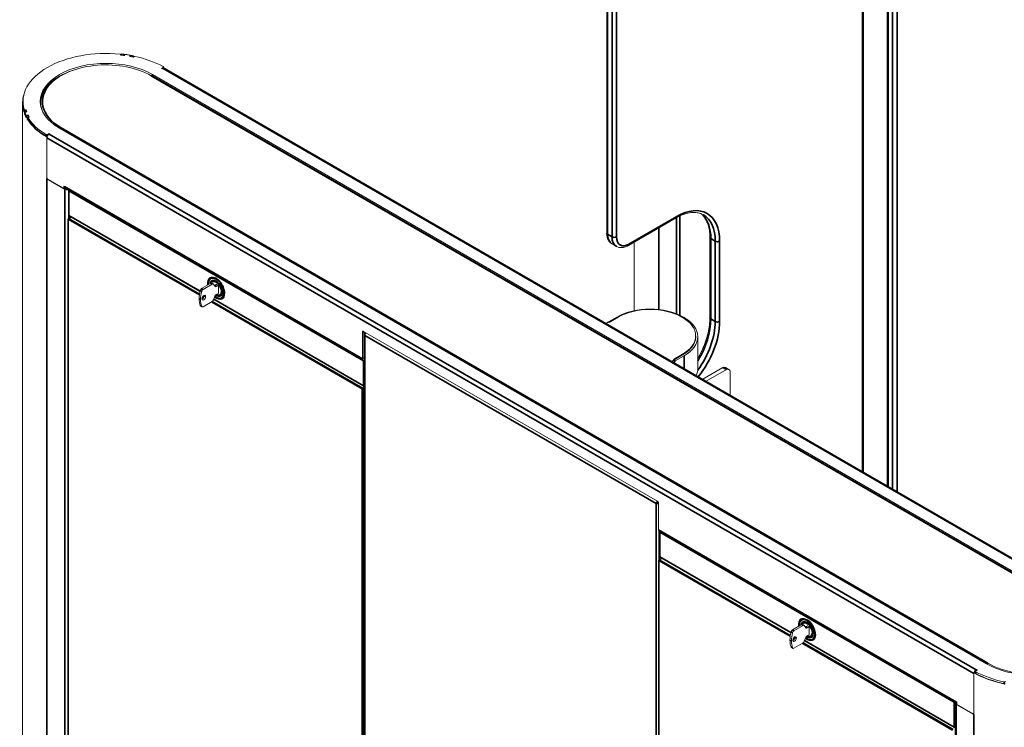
# Model space of a CAD drawing. Header units: millimetres. Extents: x 4 to 1188, y 1 to 840.
# Tile 141 of 197: x 854 to 989, y 231 to 328. Entities that reach past the tile are written whole.
import ezdxf

# ---------------------------------------------------------------- set-up
doc = ezdxf.new("R2010")
doc.units = ezdxf.units.MM
doc.layers.add('1', color=7, linetype='Continuous')

msp = doc.modelspace()

# ---------------------------------------------------------------- linework, layer by layer
at = {"layer": '1', "color": 154, "linetype": 'Continuous', "lineweight": 13}
for p, q in [((972.7781, 397.8644), (972.7781, 264.1636)), ((969.5089, 266.0508), (969.5089, 394.8812)), ((934.3672, 375.7869), (934.3672, 298.7567)), ((867.8887, 323.1247), (867.8758, 323.0846)), ((867.8911, 323.083), (867.8911, 323.1397)), ((867.9499, 323.1982), (867.9118, 323.0807)), ((867.9595, 323.0749), (867.9693, 323.0744)), ((868.24, 323.042), (868.2476, 323.0407)), ((868.3837, 323.1073), (868.3518, 323.0275)), ((868.3772, 323.1315), (868.3772, 323.091)), ((869.1031, 322.9112), (869.1446, 322.9896)), ((869.1508, 322.9028), (869.1508, 323.0137)), ((869.2303, 323.0233), (869.1644, 322.9003)), ((869.4749, 322.8415), (869.4815, 322.8399)), ((869.5648, 322.8233), (869.5883, 322.8617)), ((869.6413, 322.9209), (869.6413, 322.9019)), ((873.4415, 321.2614), (873.6713, 321.3941)), ((873.5426, 321.2031), (873.4415, 321.2614)), ((873.6436, 321.2614), (873.5426, 321.2031)), ((873.7131, 321.2916), (873.7131, 321.4524)), ((1000.7187, 248.0298), (873.8436, 321.2812)), ((998.9894, 247.035), (872.1143, 320.2864)), ((999.0843, 247.1819), (872.2092, 320.4333)), ((854.4881, 316.759), (854.4881, 316.5257)), ((854.4166, 316.5257), (854.4166, 202.0996)), ((854.6116, 315.4834), (854.6116, 315.312)), ((854.8983, 315.5461), (854.6175, 315.5158)), ((854.9627, 315.3764), (854.6841, 315.3398)), ((854.8889, 315.5866), (854.8196, 315.5792)), ((854.8889, 315.5451), (854.8889, 315.5866)), ((856.9166, 316.5432), (856.9166, 316.3683)), ((854.7006, 315.0639), (854.7006, 315.2354)), ((854.7389, 315.0689), (854.7006, 315.0639)), ((854.7424, 314.9693), (854.7349, 314.9682)), ((854.7389, 315.213), (854.7389, 314.9798)), ((854.9879, 315.3118), (854.8496, 315.2934)), ((854.9277, 314.746), (854.9277, 314.5746)), ((855.2098, 314.8276), (854.9368, 314.7788)), ((855.3101, 314.6634), (855.0406, 314.6086)), ((855.0535, 314.8541), (855.1892, 314.8781)), ((855.0655, 314.334), (855.0655, 314.5055)), ((855.1798, 314.3573), (855.0655, 314.334)), ((855.1798, 314.5202), (855.1798, 314.2869)), ((855.1892, 314.8239), (855.1892, 314.8781)), ((855.275, 314.5979), (855.3415, 314.6115)), ((859.4812, 313.0848), (986.3564, 239.8334)), ((857.764, 306.1446), (857.764, 311.7982)), ((857.764, 306.3779), (857.764, 311.7667)), ((857.8171, 312.2406), (858.0468, 312.3733)), ((857.8171, 312.0073), (857.8302, 312.0149)), ((858.0468, 312.2566), (858.0468, 312.3733)), ((858.0468, 312.3733), (858.1478, 312.3149)), ((858.1478, 312.3149), (858.0468, 312.2566)), ((857.8942, 306.0846), (857.8663, 306.0684)), ((857.902, 306.0649), (860.2085, 304.7332)), ((860.0873, 304.8032), (857.966, 306.0279)), ((860.0873, 304.8032), (860.0873, 305.1531)), ((860.0873, 305.1531), (860.1378, 305.1239)), ((860.253, 304.8988), (860.0873, 304.8032)), ((860.1378, 305.1239), (860.1378, 305.1006)), ((860.2207, 304.9175), (901.0197, 281.3622)), ((860.7432, 304.5582), (860.7432, 301.1756)), ((860.6573, 300.6711), (860.6573, 222.6957)), ((861.0657, 300.9481), (860.6931, 300.733)), ((860.7789, 301.1137), (878.7021, 290.7658)), ((937.3334, 297.0442), (943.8859, 300.8273)), ((944.3788, 301.0821), (944.3788, 287.5168)), ((948.4958, 298.1657), (948.4958, 287.1705)), ((935.0844, 297.2738), (935.6905, 296.9239)), ((938.1381, 297.51), (938.1381, 288.1307)), ((880.3921, 292.735), (880.1725, 292.6082)), ((880.1719, 291.8808), (878.9236, 291.1601)), ((880.374, 291.7642), (879.1256, 291.0434)), ((880.5168, 291.7783), (880.3148, 291.895)), ((880.4598, 292.2132), (880.4154, 292.1876)), ((880.7472, 291.4664), (880.5489, 291.7485)), ((880.9672, 291.7101), (880.7202, 291.5675)), ((880.9167, 291.7392), (880.9167, 291.6809)), ((881.2197, 291.5643), (880.9167, 291.7392)), ((881.1692, 291.5935), (880.9222, 291.4508)), ((881.2197, 290.4912), (881.2197, 291.5643)), ((880.5489, 289.6023), (880.7472, 290.1134)), ((880.9222, 290.3311), (881.2197, 290.5028)), ((881.519, 290.2761), (881.5634, 290.3018)), ((881.7618, 289.8555), (881.9814, 289.9822)), ((878.7807, 288.7664), (878.9828, 288.6498)), ((879.1256, 288.6639), (880.374, 289.3847)), ((880.5801, 289.6816), (901.084, 277.8436)), ((935.773, 287.2631), (934.6113, 286.5924)), ((934.7123, 286.5341), (935.9589, 287.2538)), ((944.6462, 287.2538), (944.7472, 287.1954)), ((944.9654, 287.2048), (944.8644, 287.2631)), ((934.2689, 286.3947), (934.6113, 286.5924)), ((934.6113, 286.5924), (934.7123, 286.5341)), ((900.9278, 285.2131), (900.9278, 281.5505)), ((941.3147, 262.0707), (901.0793, 285.3006)), ((901.1298, 285.2714), (901.1298, 281.6672)), ((901.1876, 284.8748), (901.1876, 172.3149)), ((901.2712, 285.1898), (901.2712, 284.9915)), ((901.3304, 284.9573), (901.2712, 284.9915)), ((901.3925, 285.042), (901.3925, 285.1198)), ((946.5464, 284.4543), (946.5464, 284.6876)), ((946.8483, 280.2645), (946.8483, 284.5803)), ((901.1298, 281.6672), (900.9278, 281.5505)), ((901.1298, 281.7788), (901.1876, 281.7455)), ((901.1298, 281.6672), (901.1389, 281.6619)), ((944.7472, 282.1798), (943.5007, 281.4601)), ((944.7634, 282.0725), (943.6017, 281.4018)), ((944.9654, 281.9559), (943.7532, 281.256)), ((900.9278, 281.5505), (900.9369, 281.5453)), ((901.1389, 281.6619), (900.9369, 281.5453)), ((943.2592, 281.2041), (943.6017, 281.4018)), ((943.4613, 281.0874), (943.6017, 281.1685)), ((943.6017, 281.4018), (943.5007, 281.4601)), ((943.7532, 281.1394), (943.5623, 281.0291)), ((943.6017, 281.1685), (943.6017, 281.4018)), ((943.7532, 281.256), (943.6017, 281.3435)), ((943.7532, 281.1394), (943.6017, 281.2268)), ((943.7532, 281.256), (943.7532, 281.1394)), ((947.5099, 278.75), (950.273, 280.3452)), ((951.1099, 280.1036), (950.6301, 280.3806)), ((947.9897, 278.4729), (950.7528, 280.0682)), ((951.2579, 279.7766), (951.2579, 276.5851)), ((901.1554, 277.8436), (901.1876, 277.8621)), ((941.2531, 261.8146), (941.1319, 261.7447)), ((941.3339, 261.9546), (941.3991, 261.9923)), ((941.4147, 261.9694), (941.4147, 261.8146)), ((941.4662, 261.7849), (941.4147, 261.8146)), ((941.4662, 258.1457), (941.4662, 261.8082)), ((941.5491, 257.9625), (982.3156, 234.426)), ((941.616, 257.8663), (941.616, 254.4837)), ((941.4999, 253.9967), (941.4999, 176.0213)), ((941.9082, 254.2737), (941.5356, 254.0585)), ((941.6517, 254.4218), (959.5749, 244.0739)), ((961.2649, 246.043), (961.0453, 245.9163)), ((961.3326, 245.5213), (961.2882, 245.4956)), ((961.0448, 245.1889), (959.7964, 244.4681)), ((961.2468, 245.0722), (959.9984, 244.3515)), ((961.3896, 245.0864), (961.1876, 245.203)), ((961.62, 244.7745), (961.4218, 245.0566)), ((961.84, 245.0182), (961.593, 244.8755)), ((961.7895, 245.0473), (961.7895, 244.989)), ((962.0925, 244.8723), (961.7895, 245.0473)), ((962.0421, 244.9015), (961.795, 244.7589)), ((962.0925, 243.7992), (962.0925, 244.8723)), ((959.9984, 241.972), (961.2468, 242.6927)), ((961.4218, 242.9104), (961.62, 243.4215)), ((961.4529, 242.9896), (981.9568, 231.1517)), ((961.795, 243.6391), (962.0925, 243.8109)), ((962.3918, 243.5842), (962.4362, 243.6098)), ((962.6346, 243.1635), (962.8542, 243.2903)), ((959.6535, 242.0745), (959.8556, 241.9578)), ((984.6391, 238.5468), (984.6391, 232.8932)), ((984.8524, 238.6956), (984.6548, 238.5815)), ((984.8524, 238.8142), (984.8524, 238.581)), ((985.124, 239.0052), (984.8942, 238.8726)), ((984.922, 239.0052), (985.023, 239.0635)), ((985.023, 239.0635), (985.124, 239.0052)), ((985.023, 238.9469), (985.023, 239.0635)), ((984.6391, 238.5153), (984.6391, 233.1264)), ((982.2653, 234.6136), (982.3158, 234.5845)), ((982.2653, 234.5903), (982.2653, 234.6136)), ((982.3158, 234.5845), (982.3158, 234.2345)), ((982.0774, 234.4678), (982.0774, 126.1071)), ((982.1946, 234.3045), (984.5011, 232.9728)), ((984.4371, 233.0098), (982.3158, 234.2345)), ((984.58, 232.9957), (984.6391, 233.0298)), ((982.0282, 231.1517), (982.0774, 231.18))]:
    msp.add_line(p, q, dxfattribs=at)
at = {"layer": '1', "color": 154, "linetype": 'Continuous', "lineweight": 35}
for p, q in [((972.9036, 397.6894), (972.9036, 264.091)), ((973.5097, 263.7411), (973.5097, 397.3395)), ((974.1158, 397.3395), (974.1158, 263.39)), ((969.3834, 266.1215), (969.3834, 394.7063)), ((934.4927, 375.6119), (934.4927, 298.5817)), ((935.0988, 298.2318), (935.0988, 375.262)), ((935.7049, 375.262), (935.7049, 298.2318)), ((867.8887, 323.0832), (867.8887, 323.1247)), ((867.9693, 323.0744), (868.0219, 323.2365)), ((868.24, 323.042), (868.3033, 323.2029)), ((868.337, 323.0294), (868.3772, 323.1315)), ((869.1446, 322.9039), (869.1446, 322.9896)), ((869.2125, 322.8916), (869.297, 323.0492)), ((869.4749, 322.8415), (869.5698, 322.9971)), ((869.6251, 322.8943), (869.6413, 322.9209)), ((1000.5187, 248.01), (873.6436, 321.2614)), ((873.6713, 321.2759), (873.6713, 321.3941)), ((998.8823, 247.0244), (872.0071, 320.2758)), ((872.2092, 320.2316), (872.2092, 320.4333)), ((854.9067, 315.5327), (854.6258, 315.5023)), ((854.6528, 315.5196), (854.6528, 315.6463)), ((854.8196, 315.5792), (854.8196, 315.5376)), ((854.7477, 315.2415), (854.7006, 315.2354)), ((854.743, 315.1935), (854.743, 314.9602)), ((854.8746, 314.6766), (854.8746, 314.9099)), ((855.2233, 314.8149), (854.9504, 314.7661)), ((855.0535, 314.8541), (855.0535, 314.7997)), ((855.1806, 314.5289), (855.0655, 314.5055)), ((855.1886, 314.4917), (855.1886, 314.2584)), ((859.6833, 313.1606), (986.5584, 239.9092)), ((857.6125, 312.0088), (857.6125, 312.2421)), ((857.7979, 311.9415), (857.7106, 311.8911)), ((857.7653, 311.799), (857.764, 311.7982)), ((984.6391, 238.5153), (857.764, 311.7667)), ((857.8171, 312.2406), (857.8171, 312.0073)), ((858.0468, 312.2566), (984.922, 239.0052)), ((857.8232, 306.1787), (857.764, 306.1446)), ((857.764, 306.1446), (857.764, 197.4339)), ((857.9099, 306.0695), (857.902, 306.0649)), ((860.1378, 305.1006), (900.9278, 281.5505)), ((860.2085, 304.7332), (860.2085, 196.3724)), ((901.0692, 281.2589), (860.7641, 304.5291)), ((860.7641, 304.5291), (860.7641, 301.1464)), ((878.6168, 290.2851), (860.6783, 300.642)), ((860.6783, 300.642), (860.6783, 222.6665)), ((861.0867, 300.9361), (860.7288, 300.7294)), ((860.7288, 300.7294), (878.6315, 290.3933)), ((860.7641, 301.1464), (878.7074, 290.7869)), ((860.7742, 301.1167), (860.7742, 300.7797)), ((937.4221, 297.2403), (943.9747, 301.0235)), ((943.93, 300.8501), (943.93, 287.7096)), ((944.3997, 301.0907), (944.3997, 287.5071)), ((941.4854, 299.443), (941.4854, 288.2899)), ((934.4927, 298.5817), (935.0988, 298.2318)), ((949.2275, 297.6408), (948.6214, 297.9908)), ((948.6214, 297.9908), (948.6214, 286.9955)), ((949.2275, 286.6456), (949.2275, 297.6408)), ((949.8336, 297.6408), (949.8336, 286.6456)), ((878.9236, 291.1601), (879.1256, 291.0434)), ((880.374, 291.7642), (880.1719, 291.8808)), ((880.7202, 291.5675), (880.9222, 291.4508)), ((878.7852, 289.6572), (878.5832, 289.7738)), ((878.9346, 290.7757), (878.7325, 290.8923)), ((879.2086, 289.9435), (879.0547, 290.0323)), ((879.1159, 290.1137), (879.2478, 290.0375)), ((879.4722, 290.0538), (879.2701, 290.1704)), ((882.102, 290.5894), (882.091, 290.583)), ((878.7325, 288.8277), (878.9346, 288.7111)), ((900.8823, 277.4301), (880.2752, 289.3276)), ((880.3766, 289.3858), (900.9328, 277.5176)), ((880.5879, 289.7012), (901.0692, 277.8763)), ((948.6214, 286.9955), (949.2275, 286.6456)), ((901.0793, 285.3006), (900.9278, 285.2131)), ((901.2712, 284.7582), (901.2712, 172.1983)), ((941.1319, 261.7447), (901.2712, 284.7582)), ((901.1388, 281.662), (901.1872, 281.634)), ((944.7472, 282.0632), (944.7472, 282.1798)), ((944.9654, 280.219), (944.9654, 281.9559)), ((901.0692, 277.8763), (901.0692, 281.2589)), ((901.1876, 281.2689), (901.1702, 281.2589)), ((901.1702, 281.2589), (901.1702, 277.8763)), ((950.7528, 280.0682), (950.273, 280.3452)), ((900.9328, 277.5176), (901.1876, 277.6647)), ((901.1702, 277.8763), (901.1876, 277.8863)), ((900.8823, 199.4547), (900.8823, 277.4301)), ((901.1876, 277.548), (900.9834, 277.4301)), ((900.9834, 277.4301), (900.9834, 199.4547)), ((941.1319, 149.1848), (941.1319, 261.7447)), ((941.3339, 261.9546), (941.3339, 262.0582)), ((941.4662, 258.1457), (982.2653, 234.5903)), ((941.5359, 254.0572), (941.5359, 257.9704)), ((981.942, 234.567), (941.6369, 257.8371)), ((941.6369, 257.8371), (941.6369, 254.4545)), ((959.4895, 243.5933), (941.5208, 253.9675)), ((941.5208, 253.9675), (941.5208, 175.9921)), ((941.9292, 254.2616), (941.5713, 254.055)), ((941.5713, 254.055), (959.5048, 243.7011)), ((941.6369, 254.4545), (959.5803, 244.0949)), ((959.8074, 244.0837), (959.6053, 244.2004)), ((959.7964, 244.4681), (959.9984, 244.3515)), ((961.2468, 245.0722), (961.0448, 245.1889)), ((961.593, 244.8755), (961.795, 244.7589)), ((959.6581, 242.9652), (959.456, 243.0819)), ((960.0812, 243.2516), (959.9273, 243.3405)), ((959.9891, 243.4214), (960.1211, 243.3453)), ((960.345, 243.3618), (960.1429, 243.4785)), ((981.7248, 230.7557), (961.1485, 242.6354)), ((961.2493, 242.6939), (981.7754, 230.8432)), ((961.4607, 243.0092), (981.942, 231.1844)), ((962.9748, 243.8974), (962.9638, 243.8911)), ((959.6053, 242.1358), (959.8074, 242.0192)), ((984.8524, 238.6699), (984.6929, 238.5778)), ((984.8969, 238.7545), (984.8969, 238.5212)), ((984.922, 238.8886), (984.922, 239.0052)), ((988.7932, 237.1218), (988.7932, 237.3551)), ((981.942, 231.1844), (981.942, 234.567)), ((982.0572, 234.5752), (982.043, 234.567)), ((982.043, 234.567), (982.043, 231.1844)), ((982.2855, 234.602), (982.2653, 234.5903)), ((982.1946, 234.3045), (982.1946, 125.9438)), ((984.5011, 232.9728), (984.5181, 232.9826)), ((984.6391, 232.9728), (984.5449, 232.9184)), ((984.6391, 232.8932), (984.6391, 124.1825)), ((982.043, 231.1844), (982.0774, 231.2042))]:
    msp.add_line(p, q, dxfattribs=at)
at = {"layer": '1', "color": 154, "linetype": 'Continuous', "lineweight": 13}
for centre, start, end in [((860.8146, 304.5582), 138.564375, 180), ((860.7288, 300.6711), 120, 180), ((860.8146, 301.1756), 180, 240), ((901.1197, 277.9055), 240, 300), ((941.6874, 257.8663), 138.564375, 180), ((941.5713, 253.9967), 120, 180), ((941.6874, 254.4837), 180, 240)]:
    msp.add_arc(centre, 0.0714, start, end, dxfattribs=at)
for centre, major_axis, start_param, end_param in [((865.8452, 316.759), (11.3571, 0), 1.40027595, 3.31211303), ((865.8452, 316.759), (-9, 0), 3.92699082, 7.06858347), ((867.7482, 323.1397), (-0.1429, 0), 2.95833308, 4.54186861), ((865.8452, 316.759), (11.1429, 0), 1.34390352, 1.38753676), ((865.8452, 316.759), (11.1429, 0), 1.35418911, 1.3789965), ((865.8452, 316.759), (11.4286, 0), 1.35401923, 1.37916638), ((868.5229, 323.0888), (-0.1429, 0), 4.47283761, 6.0562925), ((865.8452, 316.759), (-11.4286, 0), 4.42834157, 4.47283761), ((869.0079, 323.0137), (-0.1429, 0), 2.84488668, 4.42834157), ((865.8452, 316.759), (11.1429, 0), 1.23045712, 1.27409035), ((865.8452, 316.759), (11.1429, 0), 1.23899738, 1.26380477), ((865.8452, 316.759), (11.4286, 0), 1.2388275, 1.26397465), ((869.723, 322.8342), (-0.1429, 0), 4.35931058, 5.9428461), ((865.8452, 316.759), (11.3571, 0), 0.81087863, 1.21771792), ((865.8452, 316.5257), (-9, 0), 5.24395627, 6.26070328), ((865.8452, 316.7182), (-8.7143, 0), 3.92699082, 5.76398803), ((873.6436, 320.9348), (-0.2, -0.3464), 3.14159265, 3.92699082), ((873.5703, 321.4524), (-0.1429, 0), 2.35619449, 3.95247128), ((865.8452, 316.5432), (8.9286, 0), 2.34416808, 3.31334941), ((865.8452, 316.5257), (11.4286, 0), 2.94645404, 3.30936019), ((865.8452, 315.9017), (-9.2857, 0), 5.89868382, 5.9590613), ((865.8452, 315.7851), (-9.3571, 0), 5.91169198, 5.93451761), ((865.8452, 316.5257), (11.3571, 0), 3.14157119, 3.29613126), ((865.8452, 316.759), (11.4286, 0), 3.3332226, 3.35836975), ((854.7936, 315.6603), (-0.1429, 0), 0.17052037, 1.7540559), ((865.8452, 316.759), (11.1429, 0), 3.32485223, 3.36848546), ((865.8452, 316.759), (11.1429, 0), 3.33339248, 3.35819987), ((865.8452, 316.3683), (-8.9286, 0), 6.28313622, 6.35126951), ((854.8818, 315.213), (-0.1429, 0), 4.93928178, 6.52273668), ((854.8818, 314.9798), (0.1429, 0), 3.14157225, 3.38114402), ((865.8452, 316.759), (-11.4286, 0), 0.23955137, 0.28404741), ((865.8452, 316.5257), (-11.4286, 0), 0.23955137, 0.28404741), ((865.8452, 316.5257), (11.4286, 0), 3.38182407, 3.42455192), ((855.0117, 314.933), (-0.1429, 0), 0.28404741, 1.8675023), ((855.0117, 314.6997), (0.1429, 0), 3.42564006, 4.08396144), ((865.8452, 316.759), (11.4286, 0), 3.44841433, 3.47356148), ((865.8452, 316.5257), (11.4286, 0), 3.49701581, 3.92036577), ((855.3227, 314.5202), (-0.1429, 0), 5.05272818, 6.63626371), ((855.3227, 314.2869), (0.1429, 0), 3.14159212, 3.49467106), ((865.8452, 316.759), (11.3571, 0), 3.49467106, 3.90151035), ((865.8452, 316.5257), (11.3571, 0), 3.49467106, 3.90151035), ((865.8452, 316.759), (11.1429, 0), 3.43829863, 3.48193186), ((865.8452, 316.759), (11.1429, 0), 3.44858421, 3.4733916), ((857.716, 312.2989), (-0.1429, 0), 0.7599177, 2.35619449), ((857.716, 312.0657), (0.1429, 0), 3.90151035, 5.49778714), ((858.0468, 311.93), (-0.2, -0.3464), 3.92699082, 5.49778714), ((857.966, 306.2612), (0.1429, -0.2474), 3.92699082, 5.49778714), ((857.8145, 306.1154), (-0.0357, 0.0619), 0.78539816, 3.40339204), ((857.902, 306.0066), (0.0357, -0.0619), 2.35619449, 3.40339204), ((860.4207, 305.2639), (-0.2, -0.3464), 5.49778714, 6.28318531), ((860.4914, 304.8965), (0.4, 0), 3.92699082, 5.07070235), ((943.6716, 294.4332), (3.9286, 6.8045), 0, 0.02105849), ((880.9167, 291.2027), (-0.8393, 1.4537), 0, 0.96221092), ((880.9167, 291.2027), (-0.8393, 1.4537), 3.92699082, 6.28318531), ((880.9672, 291.2318), (-0.7946, 1.3764), 5.21376753, 6.28318531), ((881.2702, 291.4068), (0.8393, -1.4537), 3.35384651, 3.46930004), ((878.9236, 290.9268), (-0.1429, -0.2474), 3.92699082, 5.16680968), ((880.1719, 291.6475), (-0.1429, -0.2474), 3.14160902, 3.92699082), ((880.9672, 291.2318), (-0.5518, 0.9557), 0, 0.52420419), ((880.374, 291.5309), (0.1429, 0.2474), 6.02138592, 7.06858347), ((880.7202, 291.8007), (0.1429, 0.2474), 3.76390616, 3.92699082), ((880.9222, 291.6841), (-0.1429, -0.2474), 6.02138592, 7.06858347), ((881.3342, 291.3621), (1.9452, 3.3692), 2.02521702, 2.35619449), ((881.3342, 291.3621), (1.9452, 3.3692), 2.35619449, 2.68717196), ((881.5362, 291.2454), (1.9452, 3.3692), 2.02521702, 2.35619449), ((879.1256, 290.8102), (0.1429, 0.2474), 0.78539816, 2.02521702), ((879.2196, 289.908), (0.1786, 0.3093), 5.49778714, 8.6393798), ((879.2196, 289.908), (0.1786, 0.3093), 2.35619449, 5.49778714), ((879.0176, 290.0246), (0.1786, 0.3093), 3.74286404, 5.49778714), ((879.0176, 290.0246), (0.1786, 0.3093), 5.49778714, 5.68196301), ((880.9167, 291.2027), (-0.8393, 1.4537), 2.16966243, 3.92699082), ((880.9222, 290.0978), (-0.1429, -0.2474), 3.92699082, 4.97418837), ((880.9672, 291.2318), (-0.5518, 0.9557), 2.32747837, 3.14159265), ((880.9672, 291.2318), (0.5536, -0.9588), 0, 0.72084825), ((880.9672, 291.2318), (-0.7946, 1.3764), 3.14159265, 3.92699082), ((881.2702, 291.4068), (0.8393, -1.4537), 5.9532199, 6.07093145), ((880.9672, 291.2318), (-0.7946, 1.3764), 3.92699082, 4.21105952), ((878.9236, 289.0139), (-0.1429, -0.2474), 5.82876461, 6.28319697), ((881.5362, 291.2454), (1.9452, 3.3692), 2.35619449, 2.68717196), ((879.1256, 288.8972), (0.1429, 0.2474), 2.68717196, 3.92699082), ((880.374, 289.618), (0.1429, 0.2474), 3.92699082, 4.97418837), ((940.3187, 284.6386), (-6.4286, 0), 3.92699082, 5.49778714), ((940.3025, 284.7459), (-6.1429, 0), 3.92699082, 5.49778714), ((940.4035, 284.6876), (-6.1429, 0), 2.35619449, 3.92699082), ((940.4197, 284.5803), (6.4286, 0), 5.49778714, 7.06858347), ((901.0793, 285.1256), (0.1071, -0.1856), 2.35619449, 3.92699082), ((901.4733, 284.8748), (0.2857, 0), 2.35619449, 3.92699082), ((901.4733, 284.8748), (-0.1429, -0.2474), 4.06760163, 5.49778714), ((940.4197, 284.5803), (6.1429, 0), 5.49778714, 6.38509072), ((940.4035, 284.4543), (6.1429, 0), 6.22707843, 6.28318531), ((901.4283, 282.1014), (0.2143, 0.3712), 2.52962022, 3.00886036), ((901.2197, 281.7086), (0.2, 0.3464), 2.35619449, 3.81300991), ((901.2197, 281.7086), (-0.0571, -0.099), 5.49778714, 6.65919468), ((950.273, 279.762), (-0.3571, -0.6186), 3.14159265, 3.92699082), ((940.4197, 280.2645), (6.4286, 0), 6.011413, 6.28318531), ((950.7528, 279.485), (0.3571, 0.6186), 5.49778714, 7.06858347), ((941.3339, 261.8613), (0.1429, 0.2474), 0.92600898, 2.35619449), ((941.3339, 261.8613), (0.2857, 0), 3.92699082, 5.19393623), ((941.3339, 261.8613), (0.0571, 0.099), 0.78539816, 2.35619449), ((941.3339, 261.8613), (0.1143, 0), 3.92699082, 5.49778714), ((941.3147, 261.8957), (0.1071, -0.1856), 0.78539816, 2.35619449), ((941.7491, 258.309), (0.2, 0.3464), 2.35619449, 3.14159265), ((992.7204, 243.5076), (-9, 0), 0.78539816, 3.92699082), ((961.7895, 244.5107), (-0.8393, 1.4537), 0, 0.96221092), ((961.7895, 244.5107), (-0.8393, 1.4537), 3.92699082, 6.28318531), ((961.84, 244.5399), (-0.7946, 1.3764), 5.21376753, 6.28318531), ((962.143, 244.7149), (0.8393, -1.4537), 3.35384651, 3.46930004), ((961.84, 244.5399), (-0.5518, 0.9557), 6.14844043, 6.80738949), ((961.84, 244.5399), (0.5536, -0.9588), 3.00728957, 3.54788894), ((962.207, 244.6701), (1.9452, 3.3692), 2.02521702, 2.35619449), ((959.7964, 244.2349), (-0.1429, -0.2474), 3.92699082, 5.16680968), ((962.409, 244.5535), (1.9452, 3.3692), 2.02521702, 2.35619449), ((959.9984, 244.1182), (0.1429, 0.2474), 0.78539816, 2.02521702), ((961.0448, 244.9556), (-0.1429, -0.2474), 3.14160902, 3.92699082), ((961.2468, 244.8389), (0.1429, 0.2474), 6.02138592, 7.06858347), ((961.593, 245.1088), (0.1429, 0.2474), 3.76390616, 3.92699082), ((961.795, 244.9922), (-0.1429, -0.2474), 6.02138592, 7.06858347), ((961.84, 244.5399), (-0.7946, 1.3764), 3.92699082, 4.21105952), ((962.207, 244.6701), (1.9452, 3.3692), 2.35619449, 2.68717196), ((962.409, 244.5535), (1.9452, 3.3692), 2.35619449, 2.68717196), ((960.0924, 243.216), (0.1786, 0.3093), 5.49778714, 8.6393798), ((960.0924, 243.216), (0.1786, 0.3093), 2.35619449, 5.49778714), ((959.8904, 243.3327), (0.1786, 0.3093), 3.74286404, 5.49778714), ((959.8904, 243.3327), (0.1786, 0.3093), 5.49778714, 5.68196301), ((961.2468, 242.926), (0.1429, 0.2474), 3.92699082, 4.97418837), ((961.7895, 244.5107), (-0.8393, 1.4537), 2.16966243, 3.92699082), ((961.795, 243.4058), (-0.1429, -0.2474), 3.92699082, 4.97418837), ((961.84, 244.5399), (-0.5518, 0.9557), 2.3472115, 3.5492143), ((961.84, 244.5399), (0.5536, -0.9588), 6.14888222, 6.28318531), ((961.84, 244.5399), (-0.7946, 1.3764), 3.14159265, 3.92699082), ((962.143, 244.7149), (0.8393, -1.4537), 5.95547792, 6.07093145), ((959.7964, 242.3219), (-0.1429, -0.2474), 5.82876461, 6.28319697), ((959.9984, 242.2053), (0.1429, 0.2474), 2.68717196, 3.92699082), ((992.7204, 243.4668), (-8.7143, 0), 0.78539816, 2.84986632), ((984.922, 238.6786), (0.2, 0.3464), 0.78539816, 2.35619449), ((992.7204, 243.2743), (11.4286, 0), 3.93361587, 4.35655774), ((984.9953, 238.8142), (-0.1429, 0), 5.49778714, 7.09406393), ((984.9953, 238.581), (0.1429, 0), 3.14161255, 3.95247128), ((992.7204, 243.5076), (11.3571, 0), 3.95247128, 4.35931058), ((992.7204, 243.2743), (11.3571, 0), 3.95247128, 4.35931058), ((988.8426, 237.4324), (-0.1429, 0), 1.21771792, 2.80125345), ((988.8426, 237.1992), (0.1429, 0), 4.35931058, 5.3206651), ((982.4774, 234.4678), (0.4, 0), 2.78327929, 3.92699082), ((982.5481, 234.7536), (0.2, 0.3464), 2.35619449, 2.96308638), ((984.4371, 233.2431), (0.1429, -0.2474), 5.49778714, 7.06858347), ((984.5011, 232.9145), (0.0357, -0.0619), 1.30899694, 2.35619449), ((984.5886, 232.9223), (-0.0357, 0.0619), 1.30899694, 3.92699082)]:
    msp.add_ellipse(centre, major_axis=major_axis, ratio=0.57735027, start_param=start_param, end_param=end_param, dxfattribs=at)
at = {"layer": '1', "color": 154, "linetype": 'Continuous', "lineweight": 35}
for centre, major_axis, start_param, end_param in [((872.0071, 320.1008), (-0.1071, -0.1856), 3.14159265, 3.92699082), ((865.8452, 316.7182), (-8.7143, 0), 5.76398803, 7.06858347), ((859.6833, 312.9856), (-0.1071, -0.1856), 3.92699082, 4.78314844), ((860.8146, 304.5582), (0.0357, 0.0619), 1.37120702, 2.35619449), ((860.8146, 304.5582), (-0.0714, 0), 0, 0.78539816), ((943.9747, 294.2582), (-4.1429, -7.1756), 2.35619449, 3.92699082), ((860.7288, 300.6711), (0.0714, 0), 3.14159265, 3.92699082), ((860.7288, 300.6711), (0.0357, 0.0619), 0.78539816, 2.35619449), ((860.7288, 300.6711), (0.0357, -0.0619), 2.35619449, 3.14159265), ((860.8146, 301.1756), (-0.0714, 0), 0, 0.78539816), ((860.8146, 301.1756), (-0.0357, -0.0619), 5.49778714, 6.28318531), ((943.6716, 301.1984), (0.2143, -0.3712), 0, 0.78539816), ((943.0655, 294.7831), (-3.9286, -6.8045), 2.35619449, 2.99153252), ((943.6716, 294.4332), (3.9286, 6.8045), 5.49778714, 6.28318531), ((934.7957, 298.7567), (-0.4286, 0), 0, 0.78539816), ((936.513, 299.7482), (1.4286, 2.4744), 2.35619449, 3.14159265), ((935.4018, 298.4068), (-0.4286, 0), 0.78539816, 2.35619449), ((937.1191, 299.3982), (-1.4286, -2.4744), 5.49778714, 6.2943036), ((937.4221, 299.2233), (1.2143, 2.1032), 2.35619449, 3.92699082), ((948.9244, 298.1657), (-0.4286, 0), 0.00805034, 0.78539816), ((937.1191, 297.4153), (0.2143, -0.3712), 0.00017181, 0.78539816), ((949.5305, 297.8158), (-0.4286, 0), 0.78539816, 2.35619449), ((880.9167, 291.2027), (0.7589, -1.3145), 0.78539816, 3.92699082), ((879.8939, 291.8515), (-0.0714, 0), 5.49778714, 7.06858347), ((880.9167, 291.2027), (0.7589, -1.3145), 3.92699082, 4.02796357), ((880.9167, 291.2027), (-0.5893, 1.0207), 3.92699082, 6.90252085), ((880.9167, 291.2027), (0.5161, -0.8939), 0.78539816, 3.54749624), ((880.9167, 291.2027), (0.7589, -1.3145), 5.32892654, 7.06858347), ((880.9167, 291.2027), (-0.5893, 1.0207), 2.28187619, 3.92699082), ((880.9167, 291.2027), (0.5161, -0.8939), 5.53656618, 7.06858347), ((881.697, 290.8105), (0.0714, 0), 3.92699082, 5.49778714), ((881.8006, 290.7507), (0.0714, 0), 2.35619449, 3.92699082), ((882.0405, 290.6122), (0.0714, 0), 3.92699082, 5.49778714), ((948.9244, 287.1705), (0.4286, 0), 3.14159265, 3.92699082), ((943.6716, 283.4379), (3.9286, 6.8045), 4.53162038, 5.49778714), ((943.0655, 283.7878), (-3.9286, -6.8045), 1.5343334, 2.35619449), ((943.9747, 283.2629), (-4.1429, -7.1756), 1.30947781, 2.35619449), ((949.5305, 286.8205), (0.4286, 0), 3.92699082, 5.49778714), ((901.1197, 281.2881), (-0.0357, -0.0619), 3.97210212, 5.49778714), ((901.1197, 281.2881), (-0.0714, 0), 0.78539816, 2.35619449), ((901.1197, 281.2881), (0.0357, -0.0619), 0.78539816, 2.32757654), ((901.1197, 277.9055), (0.0357, 0.0619), 2.35619449, 3.14159265), ((901.1197, 277.9055), (-0.0714, 0), 0.78539816, 2.35619449), ((901.1197, 277.9055), (0.0357, -0.0619), 0, 0.78539816), ((900.9328, 277.4593), (-0.0357, -0.0619), 3.92699082, 5.49778714), ((900.9328, 277.4593), (0.0714, 0), 3.92699082, 5.49778714), ((900.9328, 277.4593), (0.0357, -0.0619), 0.78539816, 2.35619449), ((941.6874, 257.8663), (-0.0714, 0), 0, 0.78539816), ((941.6874, 257.8663), (0.0357, 0.0619), 1.37120702, 2.35619449), ((941.5713, 253.9967), (0.0714, 0), 3.14159265, 3.92699082), ((941.5713, 253.9967), (0.0357, 0.0619), 0.78539816, 2.35619449), ((941.5713, 253.9967), (0.0357, -0.0619), 2.35619449, 3.14159265), ((941.6874, 254.4837), (-0.0714, 0), 0, 0.78539816), ((941.6874, 254.4837), (-0.0357, -0.0619), 5.49778714, 6.28318531), ((961.7895, 244.5107), (0.7589, -1.3145), 0.78539816, 3.92699082), ((961.7895, 244.5107), (-0.5893, 1.0207), 3.92699082, 6.90252085), ((961.7895, 244.5107), (0.5161, -0.8939), 0.78539816, 3.54749624), ((960.7667, 245.1596), (-0.0714, 0), 5.49778714, 7.06858347), ((961.7895, 244.5107), (0.7589, -1.3145), 3.92699082, 4.02796357), ((961.7895, 244.5107), (-0.5893, 1.0207), 2.28187619, 3.92699082), ((961.7895, 244.5107), (0.5161, -0.8939), 5.53656618, 7.06858347), ((962.5698, 244.1185), (0.0714, 0), 3.92699082, 5.49778714), ((962.6734, 244.0588), (0.0714, 0), 2.35619449, 3.92699082), ((961.7895, 244.5107), (0.7589, -1.3145), 5.32892654, 7.06858347), ((962.9133, 243.9202), (0.0714, 0), 3.92699082, 5.49778714), ((986.5584, 239.7342), (-0.1071, -0.1856), 3.92699082, 4.78035047), ((981.9925, 234.5961), (-0.0357, -0.0619), 4.51279967, 5.49778714), ((981.9925, 234.5961), (-0.0714, 0), 0.78539816, 2.35619449), ((981.9925, 234.5961), (0.0357, -0.0619), 0.78539816, 1.06961412), ((981.9925, 231.2135), (0.0357, 0.0619), 2.35619449, 3.14159265), ((981.9925, 231.2135), (-0.0714, 0), 0.78539816, 2.35619449), ((981.9925, 231.2135), (0.0357, -0.0619), 0, 0.78539816)]:
    msp.add_ellipse(centre, major_axis=major_axis, ratio=0.57735027, start_param=start_param, end_param=end_param, dxfattribs=at)
at = {"layer": '1', "color": 154, "linetype": 'Continuous', "lineweight": 13}
for points, knots in [([(867.9499, 323.1983), (867.9502, 323.199), (867.9504, 323.1997), (867.9514, 323.2023), (867.9522, 323.2042), (867.955, 323.2095), (867.9573, 323.2128), (867.9614, 323.2174), (867.9628, 323.2189), (867.9659, 323.2217), (867.9676, 323.223), (867.9727, 323.2267), (867.9764, 323.2289), (867.9815, 323.2311), (867.9826, 323.2316), (867.9847, 323.2324), (867.9878, 323.2335), (867.9933, 323.2351), (867.9979, 323.2359), (868.0025, 323.2366), (868.0049, 323.2368), (868.0121, 323.2372), (868.017, 323.2371), (868.0219, 323.2365)], [0, 0, 0, 0, 0.02936181, 0.02936181, 0.10402628, 0.10402628, 0.25335523, 0.25335523, 0.32801971, 0.32801971, 0.40268419, 0.40268419, 0.55201314, 0.55201314, 0.58934538, 0.58934538, 0.62667762, 0.70134209, 0.77600657, 0.77600657, 0.85067105, 0.85067105, 1, 1, 1, 1]), ([(868.3033, 323.2029), (868.3082, 323.2023), (868.313, 323.2013), (868.3201, 323.1992), (868.3224, 323.1984), (868.327, 323.1966), (868.3293, 323.1956), (868.3361, 323.1924), (868.3403, 323.19), (868.3463, 323.1859), (868.3483, 323.1844), (868.352, 323.1813), (868.3538, 323.1797), (868.3589, 323.1748), (868.362, 323.1713), (868.3654, 323.1666), (868.366, 323.1657), (868.3673, 323.1638), (868.3691, 323.1609), (868.3716, 323.156), (868.3733, 323.152), (868.3747, 323.1479), (868.3753, 323.1459), (868.3767, 323.1397), (868.3772, 323.1356), (868.3772, 323.1315)], [0, 0, 0, 0, 0.125, 0.125, 0.1875, 0.1875, 0.25, 0.25, 0.375, 0.375, 0.4375, 0.4375, 0.5, 0.5, 0.625, 0.625, 0.65625, 0.65625, 0.6875, 0.75, 0.8125, 0.8125, 0.875, 0.875, 1, 1, 1, 1]), ([(869.2303, 323.0232), (869.2321, 323.0266), (869.2343, 323.0297), (869.2382, 323.034), (869.2396, 323.0354), (869.2426, 323.038), (869.2442, 323.0392), (869.2492, 323.0426), (869.2528, 323.0445), (869.2578, 323.0464), (869.2588, 323.0468), (869.2608, 323.0474), (869.2639, 323.0484), (869.2692, 323.0496), (869.2737, 323.0501), (869.2782, 323.0505), (869.2805, 323.0506), (869.2875, 323.0505), (869.2922, 323.05), (869.297, 323.0492)], [0, 0, 0, 0, 0.16489206, 0.16489206, 0.24840286, 0.24840286, 0.33191365, 0.33191365, 0.49893524, 0.49893524, 0.54069063, 0.54069063, 0.58244603, 0.66595682, 0.74946762, 0.74946762, 0.83297841, 0.83297841, 1, 1, 1, 1]), ([(869.5698, 322.9971), (869.5746, 322.9961), (869.5792, 322.9948), (869.5861, 322.9922), (869.5883, 322.9913), (869.5928, 322.9892), (869.595, 322.9881), (869.6015, 322.9845), (869.6056, 322.9817), (869.6115, 322.9772), (869.6134, 322.9756), (869.617, 322.9723), (869.6187, 322.9706), (869.6237, 322.9653), (869.6266, 322.9616), (869.6299, 322.9567), (869.6305, 322.9557), (869.6317, 322.9537), (869.6335, 322.9508), (869.636, 322.9457), (869.6375, 322.9416), (869.6389, 322.9374), (869.6395, 322.9353), (869.6409, 322.9291), (869.6413, 322.9249), (869.6413, 322.9209)], [0, 0, 0, 0, 0.125, 0.125, 0.1875, 0.1875, 0.25, 0.25, 0.375, 0.375, 0.4375, 0.4375, 0.5, 0.5, 0.625, 0.625, 0.65625, 0.65625, 0.6875, 0.75, 0.8125, 0.8125, 0.875, 0.875, 1, 1, 1, 1]), ([(854.5878, 315.3574), (854.5872, 315.3638), (854.5866, 315.3702), (854.5854, 315.3796), (854.585, 315.3828), (854.5842, 315.3889), (854.5833, 315.3949), (854.5823, 315.4005), (854.5813, 315.406), (854.5808, 315.4086), (854.5798, 315.4134), (854.5792, 315.4158), (854.5782, 315.4201), (854.5776, 315.4221), (854.5771, 315.4239)], [0, 0, 0, 0, 0.25, 0.25, 0.375, 0.375, 0.5, 0.625, 0.625, 0.75, 0.75, 0.875, 0.875, 1, 1, 1, 1]), ([(854.6116, 315.312), (854.6113, 315.3072), (854.6108, 315.3027), (854.61, 315.2968), (854.6097, 315.2949), (854.609, 315.2915), (854.6087, 315.2899), (854.6081, 315.2879), (854.6079, 315.2873), (854.6074, 315.2861), (854.6072, 315.2856), (854.6065, 315.2843), (854.606, 315.2838), (854.6052, 315.2834), (854.6049, 315.2834), (854.6043, 315.2835), (854.6034, 315.284), (854.6024, 315.2853), (854.6014, 315.2871), (854.6011, 315.2878), (854.6004, 315.2894), (854.6001, 315.2903), (854.5994, 315.2922), (854.5991, 315.2932), (854.5984, 315.2953), (854.598, 315.2965), (854.597, 315.3), (854.5963, 315.3025), (854.5953, 315.3065), (854.595, 315.3079), (854.5943, 315.3108), (854.594, 315.3123), (854.593, 315.317), (854.5924, 315.3203), (854.5916, 315.3254), (854.5913, 315.3272), (854.5907, 315.3308), (854.5905, 315.3327), (854.5897, 315.3383), (854.5893, 315.342), (854.5886, 315.3478), (854.5885, 315.3497), (854.5881, 315.3536), (854.5879, 315.3555), (854.5878, 315.3574)], [0, 0, 0, 0, 0.125, 0.125, 0.1875, 0.1875, 0.25, 0.25, 0.28125, 0.28125, 0.3125, 0.3125, 0.375, 0.375, 0.40625, 0.40625, 0.4375, 0.5, 0.5, 0.53125, 0.53125, 0.5625, 0.5625, 0.59375, 0.59375, 0.625, 0.625, 0.6875, 0.6875, 0.71875, 0.71875, 0.75, 0.75, 0.8125, 0.8125, 0.84375, 0.84375, 0.875, 0.875, 0.9375, 0.9375, 0.96875, 0.96875, 1, 1, 1, 1]), ([(854.6258, 315.5023), (854.6249, 315.5052), (854.6239, 315.5075), (854.6226, 315.5105), (854.6221, 315.5113), (854.6212, 315.5129), (854.6208, 315.5135), (854.6195, 315.5151), (854.6187, 315.5157), (854.6175, 315.5158), (854.6171, 315.5157), (854.6164, 315.5153), (854.6161, 315.515), (854.6151, 315.5137), (854.6145, 315.5124), (854.6139, 315.5101), (854.6138, 315.5096), (854.6135, 315.5086), (854.6132, 315.507), (854.6127, 315.504), (854.6124, 315.5011), (854.6121, 315.4981), (854.612, 315.4964), (854.6117, 315.4913), (854.6116, 315.4875), (854.6116, 315.4834)], [0, 0, 0, 0, 0.125, 0.125, 0.1875, 0.1875, 0.25, 0.25, 0.375, 0.375, 0.4375, 0.4375, 0.5, 0.5, 0.625, 0.625, 0.65625, 0.65625, 0.6875, 0.75, 0.8125, 0.8125, 0.875, 0.875, 1, 1, 1, 1]), ([(854.9067, 315.5327), (854.9057, 315.5355), (854.9048, 315.5379), (854.9034, 315.5408), (854.903, 315.5417), (854.9021, 315.5432), (854.9016, 315.5439), (854.9003, 315.5454), (854.8995, 315.546), (854.8986, 315.5461), (854.8985, 315.5461), (854.8983, 315.5461)], [0, 0, 0, 0, 0.31404569, 0.31404569, 0.47106854, 0.47106854, 0.62809139, 0.62809139, 0.94213708, 0.94213708, 1, 1, 1, 1]), ([(854.9768, 315.3103), (854.9767, 315.3113), (854.9766, 315.3123), (854.9761, 315.3158), (854.9758, 315.3183), (854.9751, 315.3232), (854.9747, 315.3257), (854.9736, 315.3329), (854.9728, 315.3376), (854.9716, 315.3433), (854.9714, 315.3445), (854.9709, 315.3467), (854.9702, 315.3501), (854.969, 315.3554), (854.968, 315.3593), (854.967, 315.3632), (854.9664, 315.3651), (854.9649, 315.3704), (854.9638, 315.3736), (854.9627, 315.3764)], [0, 0, 0, 0, 0.04060634, 0.04060634, 0.1365457, 0.1365457, 0.23248507, 0.23248507, 0.4243638, 0.4243638, 0.47233349, 0.47233349, 0.52030317, 0.61624253, 0.7121819, 0.7121819, 0.80812127, 0.80812127, 1, 1, 1, 1]), ([(854.7006, 315.2354), (854.7006, 315.2394), (854.7005, 315.2437), (854.7002, 315.2505), (854.7001, 315.2528), (854.6998, 315.2575), (854.6996, 315.2599), (854.6989, 315.2671), (854.6984, 315.2719), (854.6975, 315.2793), (854.6972, 315.2818), (854.6965, 315.2867), (854.6961, 315.2891), (854.695, 315.2964), (854.6941, 315.3011), (854.693, 315.3068), (854.6928, 315.3079), (854.6923, 315.3102), (854.6916, 315.3135), (854.6904, 315.3188), (854.6894, 315.3228), (854.6884, 315.3266), (854.6878, 315.3285), (854.6862, 315.3338), (854.6852, 315.337), (854.6841, 315.3398)], [0, 0, 0, 0, 0.125, 0.125, 0.1875, 0.1875, 0.25, 0.25, 0.375, 0.375, 0.4375, 0.4375, 0.5, 0.5, 0.625, 0.625, 0.65625, 0.65625, 0.6875, 0.75, 0.8125, 0.8125, 0.875, 0.875, 1, 1, 1, 1]), ([(854.7303, 314.9615), (854.7299, 314.9599), (854.7294, 314.9585), (854.7283, 314.9561), (854.7277, 314.9551), (854.7268, 314.9541), (854.7264, 314.9539), (854.7257, 314.9535), (854.7247, 314.9533), (854.7235, 314.9538), (854.7223, 314.955), (854.7219, 314.9554), (854.721, 314.9566), (854.7201, 314.9579), (854.7193, 314.9595), (854.7184, 314.9613), (854.718, 314.9623), (854.7173, 314.9638), (854.7171, 314.9644), (854.7166, 314.9655), (854.716, 314.9672), (854.7153, 314.9689), (854.714, 314.9726), (854.7132, 314.9752), (854.7119, 314.9794), (854.7115, 314.9809), (854.7106, 314.984), (854.7102, 314.9856), (854.709, 314.9904), (854.7083, 314.9938), (854.7072, 314.9992), (854.7068, 315.001), (854.7062, 315.0047), (854.7052, 315.0104), (854.7044, 315.0161), (854.7034, 315.0238), (854.703, 315.0276), (854.7023, 315.0352), (854.702, 315.0389), (854.7015, 315.0462), (854.7012, 315.0499), (854.7009, 315.057), (854.7007, 315.0605), (854.7006, 315.0639)], [0, 0, 0, 0, 0.0625, 0.0625, 0.125, 0.125, 0.15625, 0.15625, 0.1875, 0.25, 0.25, 0.28125, 0.28125, 0.3125, 0.34375, 0.34375, 0.375, 0.375, 0.390625, 0.390625, 0.40625, 0.4375, 0.4375, 0.5, 0.5, 0.53125, 0.53125, 0.5625, 0.5625, 0.625, 0.625, 0.65625, 0.65625, 0.6875, 0.75, 0.75, 0.8125, 0.8125, 0.875, 0.875, 0.9375, 0.9375, 1, 1, 1, 1]), ([(854.7448, 314.9558), (854.7433, 314.9593), (854.7419, 314.9621), (854.7401, 314.9647), (854.7398, 314.9652), (854.7391, 314.966), (854.7387, 314.9664), (854.7377, 314.9673), (854.7364, 314.9682), (854.7352, 314.9683), (854.7343, 314.9681), (854.734, 314.968), (854.7335, 314.9676), (854.7332, 314.9674), (854.7319, 314.966), (854.731, 314.9642), (854.7303, 314.9615)], [0, 0, 0, 0, 0.25, 0.25, 0.3125, 0.3125, 0.375, 0.375, 0.5, 0.625, 0.625, 0.6875, 0.6875, 0.75, 0.75, 1, 1, 1, 1]), ([(854.8888, 314.6179), (854.888, 314.6243), (854.8869, 314.6306), (854.885, 314.6399), (854.8843, 314.6431), (854.8829, 314.6491), (854.8814, 314.655), (854.8798, 314.6605), (854.8781, 314.6659), (854.8773, 314.6684), (854.8756, 314.6732), (854.8747, 314.6755), (854.8729, 314.6797), (854.872, 314.6817), (854.8711, 314.6835)], [0, 0, 0, 0, 0.25, 0.25, 0.375, 0.375, 0.5, 0.625, 0.625, 0.75, 0.75, 0.875, 0.875, 1, 1, 1, 1]), ([(854.9277, 314.5746), (854.9271, 314.5697), (854.9264, 314.5652), (854.925, 314.5592), (854.9245, 314.5573), (854.9235, 314.5538), (854.9229, 314.5523), (854.922, 314.5502), (854.9216, 314.5495), (854.9209, 314.5484), (854.9206, 314.5478), (854.9194, 314.5465), (854.9186, 314.5459), (854.9173, 314.5454), (854.9168, 314.5454), (854.9159, 314.5455), (854.9144, 314.5458), (854.9129, 314.5471), (854.9112, 314.5488), (854.9107, 314.5495), (854.9096, 314.551), (854.909, 314.5519), (854.9079, 314.5537), (854.9074, 314.5547), (854.9062, 314.5568), (854.9057, 314.5579), (854.904, 314.5613), (854.9029, 314.5637), (854.9013, 314.5677), (854.9007, 314.5691), (854.8997, 314.5719), (854.8991, 314.5734), (854.8975, 314.578), (854.8965, 314.5812), (854.8951, 314.5863), (854.8946, 314.588), (854.8937, 314.5916), (854.8933, 314.5934), (854.8921, 314.5989), (854.8913, 314.6027), (854.8903, 314.6084), (854.89, 314.6103), (854.8894, 314.6141), (854.8891, 314.616), (854.8888, 314.6179)], [0, 0, 0, 0, 0.125, 0.125, 0.1875, 0.1875, 0.25, 0.25, 0.28125, 0.28125, 0.3125, 0.3125, 0.375, 0.375, 0.40625, 0.40625, 0.4375, 0.5, 0.5, 0.53125, 0.53125, 0.5625, 0.5625, 0.59375, 0.59375, 0.625, 0.625, 0.6875, 0.6875, 0.71875, 0.71875, 0.75, 0.75, 0.8125, 0.8125, 0.84375, 0.84375, 0.875, 0.875, 0.9375, 0.9375, 0.96875, 0.96875, 1, 1, 1, 1]), ([(854.9504, 314.7661), (854.9488, 314.7689), (854.9474, 314.7712), (854.9452, 314.774), (854.9445, 314.7748), (854.943, 314.7763), (854.9423, 314.7769), (854.9403, 314.7784), (854.939, 314.7789), (854.9371, 314.7789), (854.9365, 314.7788), (854.9354, 314.7783), (854.9348, 314.778), (854.9333, 314.7766), (854.9323, 314.7752), (854.9313, 314.7729), (854.9311, 314.7724), (854.9307, 314.7714), (854.9302, 314.7697), (854.9294, 314.7667), (854.9289, 314.7638), (854.9285, 314.7607), (854.9283, 314.7591), (854.9279, 314.7539), (854.9277, 314.7501), (854.9277, 314.746)], [0, 0, 0, 0, 0.125, 0.125, 0.1875, 0.1875, 0.25, 0.25, 0.375, 0.375, 0.4375, 0.4375, 0.5, 0.5, 0.625, 0.625, 0.65625, 0.65625, 0.6875, 0.75, 0.8125, 0.8125, 0.875, 0.875, 1, 1, 1, 1]), ([(855.0655, 314.5055), (855.0655, 314.5096), (855.0653, 314.5139), (855.0649, 314.5206), (855.0647, 314.5229), (855.0642, 314.5275), (855.0639, 314.5299), (855.063, 314.5371), (855.0622, 314.5419), (855.0608, 314.5492), (855.0603, 314.5516), (855.0593, 314.5565), (855.0587, 314.5589), (855.057, 314.566), (855.0558, 314.5707), (855.0541, 314.5763), (855.0537, 314.5774), (855.053, 314.5796), (855.0519, 314.5829), (855.0501, 314.5881), (855.0486, 314.592), (855.047, 314.5958), (855.0462, 314.5976), (855.0438, 314.6028), (855.0422, 314.6059), (855.0406, 314.6086)], [0, 0, 0, 0, 0.125, 0.125, 0.1875, 0.1875, 0.25, 0.25, 0.375, 0.375, 0.4375, 0.4375, 0.5, 0.5, 0.625, 0.625, 0.65625, 0.65625, 0.6875, 0.75, 0.8125, 0.8125, 0.875, 0.875, 1, 1, 1, 1]), ([(855.1096, 314.2341), (855.1089, 314.2325), (855.1082, 314.231), (855.1066, 314.2285), (855.1058, 314.2275), (855.1044, 314.2264), (855.1039, 314.2261), (855.1029, 314.2257), (855.1013, 314.2254), (855.0996, 314.2259), (855.0977, 314.2269), (855.0971, 314.2273), (855.0959, 314.2284), (855.0946, 314.2296), (855.0933, 314.2312), (855.092, 314.2329), (855.0914, 314.2339), (855.0904, 314.2354), (855.09, 314.2359), (855.0894, 314.237), (855.0884, 314.2386), (855.0874, 314.2403), (855.0855, 314.2438), (855.0842, 314.2464), (855.0823, 314.2505), (855.0817, 314.252), (855.0805, 314.2549), (855.0798, 314.2565), (855.0781, 314.2612), (855.0769, 314.2646), (855.0753, 314.2699), (855.0748, 314.2717), (855.0738, 314.2754), (855.0724, 314.2809), (855.0712, 314.2866), (855.0697, 314.2942), (855.0691, 314.298), (855.068, 314.3055), (855.0675, 314.3091), (855.0668, 314.3164), (855.0664, 314.3201), (855.0659, 314.3271), (855.0657, 314.3306), (855.0655, 314.334)], [0, 0, 0, 0, 0.0625, 0.0625, 0.125, 0.125, 0.15625, 0.15625, 0.1875, 0.25, 0.25, 0.28125, 0.28125, 0.3125, 0.34375, 0.34375, 0.375, 0.375, 0.390625, 0.390625, 0.40625, 0.4375, 0.4375, 0.5, 0.5, 0.53125, 0.53125, 0.5625, 0.5625, 0.625, 0.625, 0.65625, 0.65625, 0.6875, 0.75, 0.75, 0.8125, 0.8125, 0.875, 0.875, 0.9375, 0.9375, 1, 1, 1, 1]), ([(855.1309, 314.2296), (855.1287, 314.233), (855.1266, 314.2357), (855.124, 314.2381), (855.1235, 314.2385), (855.1225, 314.2393), (855.122, 314.2397), (855.1205, 314.2406), (855.1186, 314.2413), (855.1168, 314.2413), (855.1155, 314.241), (855.1151, 314.2409), (855.1143, 314.2405), (855.1139, 314.2402), (855.112, 314.2388), (855.1107, 314.2368), (855.1096, 314.2341)], [0, 0, 0, 0, 0.25, 0.25, 0.3125, 0.3125, 0.375, 0.375, 0.5, 0.625, 0.625, 0.6875, 0.6875, 0.75, 0.75, 1, 1, 1, 1]), ([(855.2233, 314.8149), (855.2218, 314.8177), (855.2203, 314.82), (855.2181, 314.8228), (855.2174, 314.8236), (855.216, 314.8251), (855.2153, 314.8257), (855.2132, 314.8271), (855.2119, 314.8276), (855.2104, 314.8277), (855.2101, 314.8276), (855.2098, 314.8276)], [0, 0, 0, 0, 0.30744399, 0.30744399, 0.46116598, 0.46116598, 0.61488798, 0.61488798, 0.92233196, 0.92233196, 1, 1, 1, 1]), ([(855.3293, 314.609), (855.3288, 314.6114), (855.3282, 314.6138), (855.3265, 314.6208), (855.3253, 314.6255), (855.3236, 314.6311), (855.3232, 314.6322), (855.3225, 314.6344), (855.3214, 314.6377), (855.3196, 314.6429), (855.3181, 314.6468), (855.3165, 314.6506), (855.3157, 314.6524), (855.3133, 314.6576), (855.3117, 314.6607), (855.3101, 314.6634)], [0, 0, 0, 0, 0.10843642, 0.10843642, 0.33132732, 0.33132732, 0.38705004, 0.38705004, 0.44277276, 0.55421821, 0.66566366, 0.66566366, 0.77710911, 0.77710911, 1, 1, 1, 1]), ([(857.764, 311.7982), (857.764, 311.8023), (857.7636, 311.8065), (857.7626, 311.813), (857.7622, 311.8152), (857.7612, 311.8197), (857.7606, 311.822), (857.7586, 311.8288), (857.7569, 311.8333), (857.754, 311.84), (857.753, 311.8422), (857.7507, 311.8467), (857.7496, 311.8488), (857.7459, 311.8553), (857.7432, 311.8594), (857.7395, 311.8643), (857.7388, 311.8653), (857.7373, 311.8672), (857.735, 311.87), (857.7311, 311.8745), (857.7278, 311.8778), (857.7245, 311.8809), (857.7228, 311.8824), (857.7176, 311.8866), (857.7141, 311.889), (857.7106, 311.8911)], [0, 0, 0, 0, 0.125, 0.125, 0.1875, 0.1875, 0.25, 0.25, 0.375, 0.375, 0.4375, 0.4375, 0.5, 0.5, 0.625, 0.625, 0.65625, 0.65625, 0.6875, 0.75, 0.8125, 0.8125, 0.875, 0.875, 1, 1, 1, 1]), ([(943.8859, 300.8273), (944.0295, 300.91), (944.4435, 301.1307), (945.1193, 301.401), (945.8815, 301.5683), (946.5837, 301.5778), (947.1297, 301.4721), (947.4164, 301.3238), (947.515, 301.2605)], [0, 0, 0, 0, 0.10223484, 0.29736277, 0.49247854, 0.6884073, 0.88705997, 1, 1, 1, 1]), ([(947.2669, 301.4059), (947.4053, 301.2997), (947.6887, 301.017), (948.0511, 300.4612), (948.3252, 299.7288), (948.4684, 298.9507), (948.4956, 298.4092), (948.4958, 298.1657)], [0, 0, 0, 0, 0.18111346, 0.40501235, 0.6230718, 0.83746314, 1, 1, 1, 1]), ([(934.3672, 298.7567), (934.3668, 298.6438), (934.3873, 298.3281), (934.5142, 297.8807), (934.765, 297.4946), (934.98, 297.3518), (935.0778, 297.3045)], [0, 0, 0, 0, 0.17850526, 0.51650206, 0.80342281, 1, 1, 1, 1]), ([(935.7197, 296.9303), (935.7558, 296.901), (935.922, 296.7856), (936.2976, 296.7328), (936.8067, 296.791), (937.1514, 296.9377), (937.3334, 297.0442)], [0, 0, 0, 0, 0.08518969, 0.37804525, 0.67076362, 1, 1, 1, 1]), ([(881.0099, 290.1804), (881.0373, 290.1618), (881.1799, 290.0758), (881.42, 290.068), (881.6666, 290.1703), (881.7537, 290.3074), (881.7828, 290.3803)], [0, 0, 0, 0, 0.08579204, 0.4500882, 0.75983715, 1, 1, 1, 1]), ([(948.4958, 287.1705), (948.4959, 287.0045), (948.4796, 286.5128), (948.3738, 285.6505), (948.1256, 284.5821), (947.7606, 283.493), (947.3253, 282.5092), (947.0051, 281.896), (946.8592, 281.6433)], [0, 0, 0, 0, 0.09908215, 0.28879598, 0.47891601, 0.66935666, 0.86006586, 1, 1, 1, 1]), ([(961.8827, 243.4885), (961.9101, 243.4698), (962.0527, 243.3838), (962.2928, 243.3761), (962.5394, 243.4783), (962.6265, 243.6155), (962.6557, 243.6884)], [0, 0, 0, 0, 0.08579204, 0.4500882, 0.75983715, 1, 1, 1, 1]), ([(984.6929, 238.5778), (984.6893, 238.5799), (984.6858, 238.5815), (984.6806, 238.5832), (984.6789, 238.5837), (984.6756, 238.5845), (984.6739, 238.5847), (984.669, 238.5852), (984.6659, 238.5851), (984.6615, 238.5842), (984.6601, 238.5838), (984.6574, 238.5828), (984.6561, 238.5822), (984.6524, 238.5801), (984.6502, 238.5782), (984.6477, 238.5754), (984.6472, 238.5748), (984.6463, 238.5736), (984.645, 238.5717), (984.6432, 238.5682), (984.642, 238.5651), (984.641, 238.5619), (984.6405, 238.5601), (984.6395, 238.5547), (984.6391, 238.5509), (984.6391, 238.5468)], [0, 0, 0, 0, 0.125, 0.125, 0.1875, 0.1875, 0.25, 0.25, 0.375, 0.375, 0.4375, 0.4375, 0.5, 0.5, 0.625, 0.625, 0.65625, 0.65625, 0.6875, 0.75, 0.8125, 0.8125, 0.875, 0.875, 1, 1, 1, 1]), ([(988.798, 237.0461), (988.7952, 237.0513), (988.7916, 237.0563), (988.7854, 237.0633), (988.7831, 237.0656), (988.7784, 237.0699), (988.7735, 237.0739), (988.7682, 237.0774), (988.7626, 237.0807), (988.7597, 237.0821), (988.754, 237.0848), (988.751, 237.0859), (988.7451, 237.0879), (988.742, 237.0887), (988.739, 237.0894)], [0, 0, 0, 0, 0.25, 0.25, 0.375, 0.375, 0.5, 0.625, 0.625, 0.75, 0.75, 0.875, 0.875, 1, 1, 1, 1])]:
    msp.add_open_spline(points, degree=3, knots=knots, dxfattribs=at)
for points, degree in [([(869.2011, 322.8929), (869.2049, 322.8927), (869.2087, 322.8923), (869.2125, 322.8916)], 3), ([(855.1882, 314.2564), (855.1521, 314.2488), (855.116, 314.2412)], 2), ([(880.9195, 290.2229), (880.9492, 290.2072), (880.9793, 290.193), (881.0099, 290.1804)], 3), ([(961.7923, 243.531), (961.822, 243.5152), (961.8521, 243.5011), (961.8827, 243.4885)], 3)]:
    msp.add_open_spline(points, degree=degree, dxfattribs=at)
at = {"layer": '1', "color": 154, "linetype": 'Continuous', "lineweight": 35}
for points in [[(854.5771, 315.4239), (854.5886, 315.4251), (854.6001, 315.4263), (854.6116, 315.4274)], [(854.6116, 315.3598), (854.6037, 315.359), (854.5957, 315.3582), (854.5878, 315.3574)], [(854.9277, 314.6245), (854.9148, 314.6223), (854.9018, 314.6201), (854.8888, 314.6179)]]:
    msp.add_open_spline(points, degree=3, dxfattribs=at)

doc.saveas('drawing.dxf')
